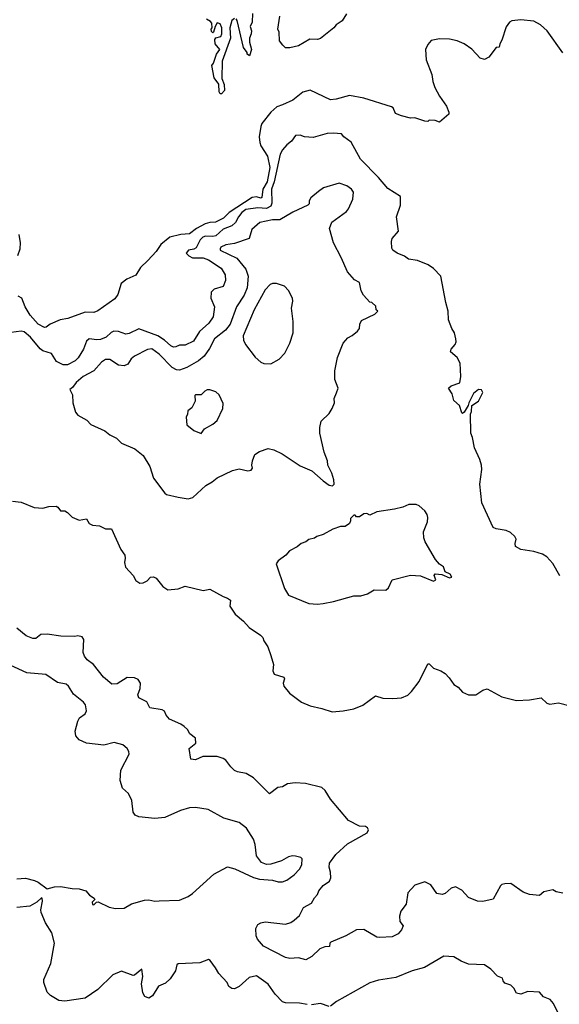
# Model space of a CAD drawing. Extents: x 2086813 to 2278017, y 548126 to 753336.
# Tile 194 of 256: x 2179515 to 2183231, y 630404 to 637181. Entities that reach past the tile are written whole.
import ezdxf

# ---------------------------------------------------------------- set-up
doc = ezdxf.new("R2010")
doc.units = 0

msp = doc.modelspace()

# ---------------------------------------------------------------- linework, layer by layer
at = {"layer": '0CON10XD'}
for points in [[(2181117.5, 637225), (2181116.2, 637165), (2181101.2, 637135), (2181111.2, 637105), (2181108.8, 637085), (2181096.7, 637055), (2181097, 637027), (2181110, 636975), (2181098.3, 636931.7), (2181080, 636945), (2181080, 636955), (2181055, 636990), (2181012.5, 637175), (2181005, 637187.5)], [(2181765, 637222.5), (2181735, 637173.8), (2181693.6, 637146.4), (2181677.5, 637125), (2181585, 637050.8), (2181565, 637045.8), (2181511.7, 637048.3), (2181435, 637000.8), (2181375, 636987.1), (2181345, 636988), (2181326.2, 637005), (2181303.8, 637035), (2181302.5, 637095), (2181292.5, 637115), (2181306.2, 637205)], [(2183255, 636952.5), (2183146.7, 637105), (2183100, 637145), (2183055, 637171.4), (2182965, 637180), (2182903, 637173), (2182886.7, 637165), (2182865, 637132.5), (2182835, 637040), (2182820, 637015), (2182817, 636993), (2182795, 636990), (2182745, 636922.5), (2182715, 636907.5), (2182685, 636916.7), (2182627.4, 636977.4), (2182576.2, 637015), (2182526.3, 637036.3), (2182475, 637046.7), (2182405, 637049.4), (2182347.5, 637037.5), (2182325, 637010), (2182310, 636975), (2182314.5, 636904.5), (2182352.5, 636805), (2182360, 636755), (2182374.2, 636715), (2182405, 636653.8), (2182453.8, 636585), (2182470, 636545), (2182468.8, 636531.2), (2182405, 636476.7), (2182375, 636486.7), (2182335, 636490), (2182325, 636480), (2182305, 636482.5), (2182236.4, 636506.4), (2182205, 636503.3), (2182145, 636518.8), (2182102.5, 636535), (2182086.2, 636575), (2182075, 636582), (2181885, 636640.4), (2181785, 636658.5), (2181695, 636634.3), (2181655, 636630), (2181515, 636695.4), (2181465, 636683.3), (2181395, 636626.4), (2181324.5, 636595.5), (2181285, 636582.5), (2181245, 636544.4), (2181182.9, 636467.1), (2181174.7, 636445.3), (2181164.2, 636375), (2181168.6, 636335), (2181175, 636313.8), (2181221, 636241), (2181238.1, 636165), (2181218, 636065), (2181188.8, 636015), (2181183.2, 635956.8), (2181175, 635953.8), (2181145, 635962.7), (2181115, 635956.8), (2180957.2, 635855), (2180918.9, 635815), (2180862.3, 635787.7), (2180825, 635785.6), (2180791.1, 635775), (2180731.9, 635745), (2180685, 635708.3), (2180625, 635703), (2180547.6, 635685), (2180487, 635635), (2180454, 635585), (2180397.3, 635522.7), (2180347.1, 635475), (2180315, 635422), (2180253.4, 635395), (2180214.3, 635365), (2180189.9, 635290.1), (2180169.6, 635260.4), (2180053.7, 635176.3), (2180025, 635165.3), (2179965, 635167.2), (2179845.8, 635124.2), (2179793.8, 635116.2), (2179723.5, 635086.5), (2179697.1, 635065), (2179685, 635063.6), (2179641.5, 635085), (2179586.4, 635146.4), (2179552.2, 635205), (2179528.6, 635265), (2179505, 635278.2)], [(2180995, 637190), (2180976.7, 637175), (2180962.5, 637125), (2180966.1, 637053.9), (2180908.8, 636895), (2180906.4, 636776.4), (2180923.3, 636735), (2180926.2, 636695), (2180905, 636670), (2180895, 636670), (2180887.5, 636685), (2180886.4, 636736.4), (2180855, 636780), (2180837.5, 636865), (2180848.8, 636881.2), (2180870, 636945), (2180892.5, 636975), (2180860, 637015), (2180857.5, 637045), (2180865, 637057.5), (2180900, 637065), (2180906.7, 637085), (2180906.7, 637125), (2180895, 637152.5), (2180875, 637160), (2180860, 637135), (2180850, 637095), (2180845, 637090), (2180835, 637100), (2180832.5, 637115), (2180840, 637125), (2180837, 637157), (2180829.3, 637169.3), (2180800, 637185)], [(2183233.5, 633353.5), (2183185, 633438.8), (2183145, 633484), (2183115, 633501.4), (2183055, 633520.8), (2182965, 633534.2), (2182930, 633555), (2182926.7, 633575), (2182933.8, 633605), (2182924, 633625), (2182895, 633650.8), (2182865, 633665.8), (2182795.9, 633675.9), (2182776.1, 633686.1), (2182698, 633855), (2182684.3, 633985), (2182697.5, 634085), (2182695.8, 634115), (2182684.3, 634154.3), (2182646.2, 634235), (2182633.3, 634305), (2182621.2, 634335), (2182620, 634465), (2182626.7, 634485), (2182627.5, 634525), (2182673.3, 634555), (2182703.3, 634615), (2182695, 634632.5), (2182675, 634636.7), (2182640.7, 634609.3), (2182606.7, 634545), (2182602.5, 634525), (2182575, 634480), (2182565, 634470), (2182560, 634475), (2182542.5, 634525), (2182505, 634560), (2182492.5, 634605), (2182467.5, 634645), (2182485, 634660), (2182545, 634682.5), (2182552.5, 634725), (2182547, 634817), (2182527.5, 634855), (2182482.5, 634895), (2182486.7, 634913.3), (2182513.6, 634946.4), (2182521.2, 634965), (2182518.8, 634985), (2182510, 635025), (2182490, 635055), (2182467.5, 635115), (2182466, 635175), (2182448.8, 635235), (2182413.8, 635415), (2182365, 635468), (2182326.7, 635495), (2182254.2, 635524.2), (2182192.3, 635532.3), (2182165, 635552.5), (2182115, 635573.3), (2182084.3, 635594.3), (2182077.7, 635607.7), (2182074.3, 635655), (2182078.8, 635675), (2182123.3, 635725), (2182110, 635825), (2182137.5, 635905), (2182136.2, 635965), (2182048.8, 636018.8), (2181984.4, 636095), (2181860.9, 636220.9), (2181798.1, 636338.1), (2181747.5, 636375), (2181730, 636395), (2181675, 636399.2), (2181632.1, 636397.9), (2181535, 636371.5), (2181475, 636374.3), (2181445, 636385.8), (2181415, 636383.3), (2181387.5, 636345), (2181355, 636320), (2181325, 636285.5), (2181309.2, 636255), (2181267.5, 636065), (2181248.9, 636015), (2181251.8, 635918.2), (2181243, 635897), (2181215, 635881.3), (2181155, 635887.4), (2181072.9, 635875), (2181045, 635854.7), (2181021.4, 635825), (2181001.1, 635785), (2180975, 635762.5), (2180915, 635740.3), (2180865, 635694.4), (2180845, 635689.7), (2180795, 635691.8), (2180775, 635684.7), (2180756.6, 635665), (2180728.8, 635611.2), (2180715, 635602.5), (2180676.7, 635595), (2180660, 635575), (2180680, 635555), (2180705, 635542.3), (2180778, 635542), (2180815, 635527.5), (2180901.7, 635471.7), (2180930, 635425), (2180931.1, 635385), (2180915, 635344.4), (2180854.2, 635325.8), (2180833.5, 635306.5), (2180832, 635265), (2180855.4, 635204.6), (2180847.3, 635135), (2180817.7, 635092.3), (2180753.3, 635035), (2180711.8, 634968.2), (2180655, 634940.5), (2180615, 634942), (2180590.9, 634929.1), (2180575, 634928.1), (2180555, 634936.5), (2180512.5, 634975), (2180465.2, 635005.2), (2180335, 635053.1), (2180268.6, 635021.4), (2180245, 635016.4), (2180195, 635034.5), (2180163.7, 635036.3), (2180145, 635028.1), (2180109.4, 634995), (2180070.4, 634979.6), (2180045, 634977.1), (2179993.3, 634985), (2179975, 634968.8), (2179955, 634914.3), (2179917.2, 634852.8), (2179896.7, 634833.3), (2179845, 634805.9), (2179815, 634805.4), (2179767.8, 634827.8), (2179734.3, 634884.3), (2179675, 634903.1), (2179655, 634915.7), (2179590, 634995), (2179545, 635033.6), (2179525, 635038.2), (2179455, 635028.4)], [(2180675, 633884.2), (2180706.6, 633893.4), (2180796, 633975), (2180840.7, 633999.3), (2180875, 634027.5), (2180980.9, 634079.1), (2181025, 634090.8), (2181085, 634076.2), (2181108.3, 634081.7), (2181117.5, 634095), (2181112.5, 634115), (2181117.5, 634145), (2181135, 634187.5), (2181165, 634208.8), (2181225, 634228.8), (2181265, 634221.2), (2181322.7, 634192.7), (2181445, 634110), (2181527, 634077), (2181605, 634006.7), (2181645, 633977.5), (2181668.3, 633971.7), (2181680, 633985), (2181677.5, 634015), (2181665, 634060), (2181637.5, 634115), (2181633.3, 634145), (2181611.2, 634205), (2181581.2, 634335), (2181581.2, 634375), (2181591.7, 634418.3), (2181645, 634470), (2181665.9, 634504.1), (2181682.5, 634545), (2181680, 634575), (2181696.4, 634613.6), (2181706.7, 634645), (2181684.1, 634704.1), (2181684.2, 634765), (2181703.8, 634855), (2181743.3, 634955), (2181775, 634992.5), (2181805, 635007.5), (2181841.7, 635038.3), (2181853.9, 635056.1), (2181856, 635085), (2181868.8, 635111.2), (2181960, 635155), (2181980, 635175), (2181970, 635185), (2181968.3, 635208.3), (2181940, 635235), (2181925, 635237.5), (2181882.9, 635285), (2181867.1, 635315), (2181855, 635372.5), (2181820.7, 635390.7), (2181771.2, 635445), (2181728.8, 635545), (2181676.1, 635646.1), (2181647.5, 635745), (2181665, 635787.5), (2181765, 635862), (2181779.7, 635880.3), (2181808, 635945), (2181813.8, 635995), (2181798.8, 636015), (2181767.4, 636037.4), (2181715, 636055.6), (2181607.5, 636025), (2181572.1, 635997.9), (2181520, 635955), (2181507.5, 635935), (2181507, 635913), (2181500, 635905), (2181395, 635856.7), (2181305, 635803.8), (2181255, 635804.2), (2181168.8, 635785), (2181113.7, 635736.3), (2181094.7, 635675.3), (2180995, 635640.8), (2180935, 635632.5), (2180900.8, 635615), (2180894.2, 635605), (2180895.8, 635595), (2181009.9, 635539.9), (2181071.3, 635465), (2181088.2, 635415), (2181080.4, 635335), (2181061.1, 635285), (2181007.2, 635205), (2180963.9, 635085), (2180931.3, 635045), (2180857.2, 634985), (2180822, 634918), (2180785, 634865.3), (2180745, 634832.8), (2180665, 634786.8), (2180615, 634769.4), (2180595, 634771.2), (2180565, 634786.9), (2180475, 634879.5), (2180425, 634914.7), (2180395, 634910.6), (2180305.7, 634865), (2180282.8, 634847.2), (2180258.7, 634811.3), (2180235, 634799.7), (2180194.4, 634804.4), (2180135, 634841.8), (2180105, 634841.9), (2180078, 634825), (2180025.5, 634764.5), (2179952, 634725), (2179903.3, 634685), (2179879.3, 634650.7), (2179860, 634635), (2179878, 634598), (2179881.2, 634545), (2179899.3, 634479.3), (2179915, 634460), (2179976.7, 634425), (2180004.2, 634394.2), (2180101.2, 634351.2), (2180135, 634323.8), (2180180.3, 634300.3), (2180215, 634266.2), (2180307, 634227), (2180365, 634181.2), (2180410.8, 634105), (2180435.8, 634025), (2180515, 633922), (2180525, 633914.2), (2180605, 633893.8), (2180675, 633884.2)], [(2179502.6, 635557.4), (2179517.9, 635605), (2179519.6, 635645), (2179511.7, 635701.7)], [(2181245, 634812), (2181301.2, 634845), (2181340, 634885), (2181376, 634955), (2181398.8, 635025), (2181398.8, 635105), (2181386, 635195), (2181395.9, 635244.1), (2181394, 635265), (2181365, 635316.7), (2181337.7, 635347.7), (2181283.9, 635366.1), (2181255, 635366), (2181240.3, 635359.7), (2181205, 635322), (2181128.5, 635185), (2181054.2, 635004.2), (2181056.2, 634975), (2181068.8, 634945), (2181137.3, 634857.3), (2181174.2, 634824.2), (2181195, 634813.8), (2181245, 634812)], [(2180765, 634332.5), (2180787.5, 634365), (2180845, 634396.2), (2180875, 634423.3), (2180913.3, 634505), (2180915, 634540), (2180888.3, 634598.3), (2180865, 634620), (2180825, 634632.5), (2180805, 634632.5), (2180790, 634625), (2180765, 634600), (2180725, 634600), (2180720, 634595), (2180722.5, 634555), (2180699.3, 634510.7), (2180671.7, 634488.3), (2180670, 634465), (2180660, 634445), (2180665, 634392.5), (2180715, 634353.3), (2180765, 634332.5)], [(2179465, 633866.7), (2179525, 633860), (2179615, 633823.3), (2179675, 633820), (2179715, 633830), (2179765, 633832.5), (2179777.5, 633825), (2179795, 633800), (2179825, 633800), (2179845, 633790), (2179875, 633756.7), (2179925, 633737.5), (2179975, 633746.7), (2179993.6, 633713.6), (2180015, 633702.5), (2180065, 633696.7), (2180105, 633677.5), (2180146.1, 633676.1), (2180212, 633535), (2180238.5, 633495), (2180241.8, 633475), (2180236.2, 633445), (2180243.4, 633413.4), (2180295.7, 633355.7), (2180315, 633322.2), (2180342.4, 633302.4), (2180365.4, 633304.6), (2180391.5, 633318.5), (2180415, 633343.8), (2180435, 633346.2), (2180455, 633337.5), (2180500.7, 633280.7), (2180535, 633257.5), (2180605, 633263.3), (2180655, 633283.3), (2180777, 633253), (2180825, 633262.5), (2180915, 633210), (2180945, 633200), (2180966, 633185), (2180961.2, 633145), (2180998.3, 633088.3), (2181055, 633041.2), (2181095, 632996.7), (2181173.3, 632945), (2181188.3, 632928.3), (2181196.2, 632905), (2181224, 632865), (2181243.8, 632805), (2181262.1, 632742.1), (2181258.3, 632698.3), (2181266.4, 632676.4), (2181332.5, 632655), (2181337.5, 632645), (2181328.8, 632615), (2181333.3, 632595), (2181373.8, 632545), (2181454.5, 632484.5), (2181515, 632458.8), (2181595, 632441.2), (2181667, 632417), (2181743, 632423), (2181815, 632438.8), (2181877.7, 632462.3), (2181965, 632526.7), (2182015, 632511.2), (2182085, 632508.8), (2182145, 632513.8), (2182187.5, 632532.5), (2182213.9, 632556.1), (2182266.7, 632625), (2182325, 632746.7), (2182335, 632746.7), (2182365, 632716.7), (2182415, 632700), (2182445, 632680), (2182472.3, 632652.3), (2182503.3, 632605), (2182535, 632586.2), (2182565, 632552), (2182605, 632534), (2182655, 632533.8), (2182704.1, 632565.9), (2182735, 632576.2), (2182835, 632521.2), (2182935, 632496.2), (2183025, 632500), (2183105, 632513.3), (2183145, 632477.5), (2183165, 632470), (2183225, 632480), (2183305, 632457.5)], [(2181565, 633158.8), (2181605, 633163.3), (2181675, 633176.7), (2181815, 633216.7), (2181865, 633216.7), (2181909.5, 633230.5), (2181955, 633257.5), (2182035.7, 633254.3), (2182055, 633270), (2182080, 633325), (2182205, 633357.5), (2182275, 633352.5), (2182365, 633317.5), (2182380, 633325), (2182370, 633355), (2182375, 633367.5), (2182421.7, 633361.7), (2182475, 633340), (2182490, 633345), (2182480, 633365), (2182445, 633380), (2182432.5, 633415), (2182405, 633432.5), (2182377.5, 633465), (2182306.4, 633586.4), (2182296.7, 633615), (2182296.2, 633655), (2182322, 633725), (2182326.2, 633755), (2182321.2, 633775), (2182305, 633800), (2182265, 633836.2), (2182245, 633843.8), (2182195, 633843.8), (2182153.9, 633826.1), (2182095, 633811.2), (2181975, 633793.8), (2181925, 633770), (2181905, 633782.5), (2181885, 633780), (2181855, 633760), (2181835, 633760), (2181825, 633770), (2181815, 633770), (2181793, 633747), (2181791.7, 633731.7), (2181786.4, 633713.6), (2181755, 633692.5), (2181725, 633692.5), (2181670, 633675), (2181605, 633636.7), (2181560, 633625), (2181545, 633613.3), (2181505, 633602.5), (2181485, 633587.5), (2181453.9, 633576.1), (2181426.1, 633553.9), (2181372.5, 633525), (2181347.5, 633495), (2181294.1, 633455.9), (2181280, 633435), (2181337.3, 633265), (2181365, 633219.2), (2181505, 633162), (2181565, 633158.8)], [(2182143.8, 630916.2), (2182120.7, 630889.3), (2182080.5, 630869.5), (2181995, 630863.8), (2181975, 630866.7), (2181885, 630918), (2181835, 630916.2), (2181761.2, 630875), (2181657.5, 630832.5), (2181650, 630825), (2181647.5, 630802.5), (2181615, 630798.8), (2181582.5, 630785), (2181527.3, 630732.7), (2181485, 630710), (2181435, 630723.8), (2181375, 630720), (2181345, 630726.2), (2181193.3, 630805), (2181153.2, 630853.2), (2181143.8, 630875), (2181140, 630925), (2181155, 630953.3), (2181175, 630965.8), (2181205, 630970.6), (2181345, 630956.4), (2181382, 630968), (2181405, 630982.5), (2181442.2, 631015), (2181470.2, 631069.8), (2181525, 631100), (2181543.8, 631136.2), (2181565, 631158.8), (2181575.6, 631185), (2181605, 631222.2), (2181649.2, 631250.8), (2181657.3, 631275), (2181654.6, 631314.6), (2181646.9, 631346.9), (2181648.5, 631375), (2181692, 631435), (2181771.1, 631508.9), (2181907.5, 631585), (2181917.5, 631605), (2181909.3, 631619.3), (2181895, 631627.5), (2181855, 631631.2), (2181778.9, 631668.9), (2181655, 631815.6), (2181619.4, 631875), (2181595, 631895.6), (2181483.3, 631925), (2181412.4, 631927.6), (2181359.4, 631920.6), (2181325, 631900.8), (2181292.5, 631897.5), (2181235, 631853.3), (2181125, 631962), (2181075, 631993.8), (2181015, 632004), (2180995, 632013.8), (2180968.3, 632038.3), (2180934.4, 632084.4), (2180917, 632097), (2180875, 632109.2), (2180810.7, 632109.3), (2180775, 632110), (2180725, 632087.5), (2180692.5, 632092.5), (2180681.2, 632165), (2180728.3, 632201.7), (2180726.1, 632236.1), (2180686.7, 632265), (2180670, 632295), (2180647.2, 632317.2), (2180623.4, 632333.4), (2180546.1, 632366.1), (2180522.9, 632395), (2180512, 632422), (2180495, 632431.2), (2180410, 632445), (2180390, 632485), (2180335, 632513.3), (2180329.2, 632535), (2180343.2, 632576.8), (2180345.8, 632615), (2180330.5, 632640.5), (2180305, 632650.8), (2180255, 632652.5), (2180185, 632609.2), (2180148.3, 632608.3), (2180091.2, 632655), (2180023.2, 632743.2), (2179978.8, 632775), (2179960.3, 632800.3), (2179952.9, 632825), (2179956.7, 632915), (2179945, 632932.5), (2179915, 632941.2), (2179894.4, 632935.6), (2179796.9, 632936.9), (2179705, 632951.1), (2179659.5, 632950.5), (2179625, 632922), (2179605, 632922.5), (2179560.3, 632940.3), (2179494.2, 632994.2)], [(2179495, 631267.1), (2179555, 631271.4), (2179615.8, 631255.8), (2179642.5, 631245), (2179705, 631200), (2179755, 631212), (2179795, 631214.2), (2179875, 631201.2), (2179925, 631200), (2179970, 631185), (2179995.8, 631155.8), (2180026.7, 631135), (2180032.5, 631125), (2180012.9, 631107.1), (2180015, 631092), (2180025, 631088.8), (2180043, 631107), (2180055, 631108.8), (2180131.7, 631071.7), (2180175, 631063.6), (2180234.4, 631065.6), (2180283.6, 631096.4), (2180375, 631121.4), (2180404.1, 631124.1), (2180445, 631114.2), (2180475.8, 631115.8), (2180615, 631121.5), (2180673.8, 631145), (2180705, 631165.8), (2180850.7, 631299.3), (2180945, 631350.8), (2180997.3, 631337.3), (2181125, 631276.2), (2181165, 631266.2), (2181255, 631258.8), (2181295, 631246.2), (2181325, 631246.2), (2181355, 631258.8), (2181404.2, 631295.8), (2181442, 631335), (2181458, 631365), (2181460, 631405), (2181450, 631415), (2181415, 631423.8), (2181394.2, 631425.8), (2181365, 631418.8), (2181317.3, 631392.7), (2181245, 631368), (2181215, 631366.2), (2181179.5, 631379.5), (2181145.9, 631425.9), (2181136.9, 631505), (2181125, 631540), (2181075.5, 631615.5), (2181025, 631655.8), (2180920, 631685), (2180813.3, 631745), (2180725, 631758.6), (2180685, 631755.7), (2180622.7, 631737.3), (2180515, 631689.6), (2180445, 631682.2), (2180335, 631693.6), (2180309.2, 631705), (2180296.8, 631726.8), (2180287.7, 631807.7), (2180264.2, 631855), (2180222.7, 631892.7), (2180207.5, 631945), (2180211.1, 632015), (2180267.5, 632125), (2180266.2, 632145), (2180254, 632165), (2180225, 632190), (2180165, 632205.8), (2180095, 632187.5), (2179975, 632202), (2179923.3, 632225), (2179902.3, 632252.3), (2179896.7, 632285), (2179916.1, 632353.9), (2179926.7, 632375), (2179965, 632403.3), (2179975.7, 632424.3), (2179968.8, 632465), (2179953.9, 632483.9), (2179885, 632538), (2179851.4, 632595), (2179835, 632608.6), (2179775, 632618.1), (2179695, 632673.5), (2179564.7, 632684.7), (2179395, 632764)], [(2183255, 631170), (2183208.3, 631178.3), (2183185, 631191.2), (2183125, 631178), (2183095, 631153.3), (2183025, 631160), (2182982.5, 631175), (2182895.9, 631235.9), (2182855, 631234), (2182835, 631228.8), (2182825, 631218.8), (2182775, 631126.7), (2182705, 631112.5), (2182667, 631113), (2182605, 631140), (2182560.3, 631190.3), (2182515, 631212.5), (2182486.4, 631203.6), (2182445, 631166.7), (2182425, 631160), (2182386.1, 631166.1), (2182347, 631227), (2182305, 631248), (2182235.6, 631224.4), (2182188.3, 631171.7), (2182176.4, 631093.6), (2182140, 631045), (2182129.1, 631010.9), (2182132.9, 630975), (2182156.2, 630945), (2182143.8, 630916.2)], [(2181495, 630401.9), (2181442.6, 630412.6), (2181345, 630414.6), (2181325, 630421.5), (2181273.8, 630475), (2181225, 630543.1), (2181145, 630599.2), (2181095, 630589.2), (2181025, 630525.8), (2180995, 630511.2), (2180975, 630514), (2180955, 630526.7), (2180944, 630555), (2180885.7, 630615), (2180864, 630654), (2180827.1, 630705), (2180815, 630713.1), (2180755, 630688.8), (2180605, 630683.3), (2180596.7, 630675), (2180586.9, 630635), (2180550.7, 630579.3), (2180519.3, 630550.7), (2180471.5, 630528.5), (2180428.2, 630461.8), (2180405, 630447.4), (2180377.2, 630457.2), (2180363.1, 630483.1), (2180353.8, 630545), (2180362.2, 630595), (2180355.8, 630645.8), (2180306, 630604), (2180295, 630603.3), (2180215, 630633.3), (2180155, 630606.2), (2180053.3, 630505), (2179965, 630445.7), (2179825, 630425.7), (2179785, 630431.4), (2179726.7, 630465), (2179705, 630487.5), (2179680, 630555), (2179680.8, 630575), (2179729.2, 630685), (2179754, 630825), (2179736, 630895), (2179692.9, 630965), (2179662.9, 631035), (2179660, 631055), (2179672.5, 631115), (2179670, 631135), (2179665, 631137.5), (2179633, 631107), (2179585, 631080), (2179495, 631070)], [(2183229.7, 630329.7), (2183190.3, 630410.3), (2183167.3, 630437.3), (2183122.5, 630455), (2183095, 630487.5), (2183015, 630491.2), (2182965, 630473.3), (2182935, 630480), (2182917.5, 630515), (2182896.4, 630536.4), (2182855, 630550), (2182843.3, 630565), (2182840, 630585), (2182805, 630597.5), (2182760, 630645), (2182715, 630676.2), (2182605, 630681.2), (2182555, 630700), (2182505, 630731.2), (2182435, 630736.2), (2182302.5, 630657.5), (2182216.7, 630635), (2182105, 630588.6), (2181985, 630570), (2181925, 630550.8), (2181696.8, 630423.2), (2181655, 630392)], [(2181645, 630390), (2181585, 630410), (2181525, 630400)]]:
    msp.add_lwpolyline(points, dxfattribs=at)

doc.saveas('drawing.dxf')
